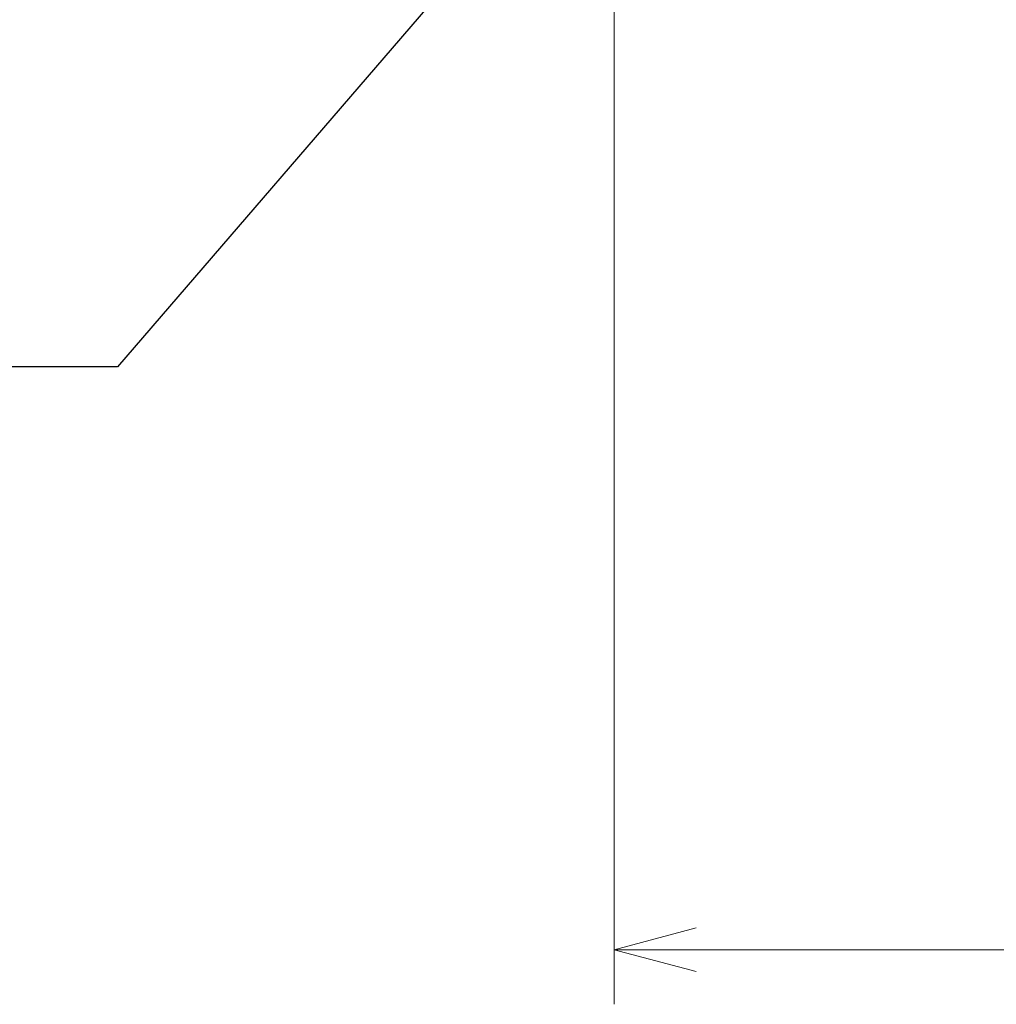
# Model space of a CAD drawing. Header units: millimetres. Extents: x 0 to 1071, y 0 to 742.
# Tile 78 of 127: x 257 to 301, y 322 to 368. Entities that reach past the tile are written whole.
import ezdxf

# ---------------------------------------------------------------- set-up
doc = ezdxf.new("R2010")
doc.units = ezdxf.units.MM
doc.header["$LTSCALE"] = 0.454724
doc.layers.add('NoLayerName_001', color=7, linetype='Continuous')
doc.styles.get("Standard").update_dxf_attribs({"font": 'txt', "bigfont": 'extfont2'})
doc.dimstyles.get("Standard").update_dxf_attribs({"dimtxt": 2.5, "dimasz": 2.5, "dimexe": 1, "dimexo": 1, "dimtad": 1, "dimdec": 3, "dimzin": 0, "dimdsep": 46, "dimtxsty": 'Standard', "dimcen": 2.5, "dimadec": 3, "dimazin": 0, "dimtfac": 0.75, "dimtdec": 3, "dimtmove": 0, "dimatfit": 3, "dimfxl": 1, "dimarcsym": 0})

# ---------------------------------------------------------------- blocks, each defined once
blk = doc.blocks.new('_OPEN30')
at = {"color": 0, "linetype": 'ByBlock', "lineweight": -2}
for p, q in [((-1, 0.267949), (0, 0)), ((0, 0), (-1, -0.267949)), ((0, 0), (-1, 0))]:
    blk.add_line(p, q, dxfattribs=at)
blk = doc.blocks.new('*D142')
at = {"layer": 'Defpoints', "color": 0}
for p in [(284, 427.831), (425, 422.9), (284, 325)]:
    blk.add_point(p, dxfattribs=at)
at = {"layer": 'NoLayerName_001', "color": 0, "linetype": 'Continuous', "lineweight": 13}
for p, q in [((284, 425.331), (284, 322.5)), ((425, 420.4), (425, 322.5)), ((421.25, 325), (287.75, 325))]:
    blk.add_line(p, q, dxfattribs=at)
at = {"layer": 'NoLayerName_001', "color": 0, "lineweight": 13, "xscale": 3.75, "yscale": 3.75, "zscale": 3.75, "rotation": 180}
blk.add_blockref('_OPEN30', (284, 325), dxfattribs=at)
at = {"layer": 'NoLayerName_001', "color": 0, "lineweight": 13, "xscale": 3.75, "yscale": 3.75, "zscale": 3.75}
blk.add_blockref('_OPEN30', (425, 325), dxfattribs=at)
at = {"layer": 'NoLayerName_001', "color": 0, "lineweight": 13, "insert": (354.5, 332.063), "char_height": 8.75, "attachment_point": 5}
blk.add_mtext('\\W0.8000;141', dxfattribs=at)

msp = doc.modelspace()

# ---------------------------------------------------------------- dimensions: what is measured, and where the dimension line sits
at = {"layer": 'NoLayerName_001', "color": 3, "linetype": 'Continuous', "lineweight": 13}
dim = msp.add_linear_dim(base=(284, 325), p1=(425, 422.9), p2=(284, 427.8308), angle=180, text='\\W0.8000;<>', dimstyle='Standard', override={"dimtxt": 8.75, "dimasz": 3.75, "dimexe": 2.5, "dimexo": 2.5, "dimgap": 2.5, "dimzin": 8, "dimblk": 'OPEN30', "dimclrd": 0, "dimclre": 0, "dimclrt": 0, "dimtp": 0, "dimtm": 0, "dimlwd": 13, "dimlwe": 13}, dxfattribs=at)
dim.commit()
dim.dimension.update_dxf_attribs({"geometry": '*D142', "text_midpoint": (354.5, 325), "dimtype": 160})

# ---------------------------------------------------------------- leaders
at = {"layer": 'NoLayerName_001', "color": 3, "linetype": 'Continuous', "lineweight": 13, "annotation_type": 0, "has_hookline": 1, "hookline_direction": 1, "text_width": 66.7542}
msp.add_leader([(285.9613, 380.3586), (261.25, 351.6919), (256.25, 351.6919)], dimstyle='Standard', override={"dimtxt": 8.75, "dimasz": 5, "dimldrblk": 'OPEN30'}, dxfattribs=at)

doc.saveas('drawing.dxf')
